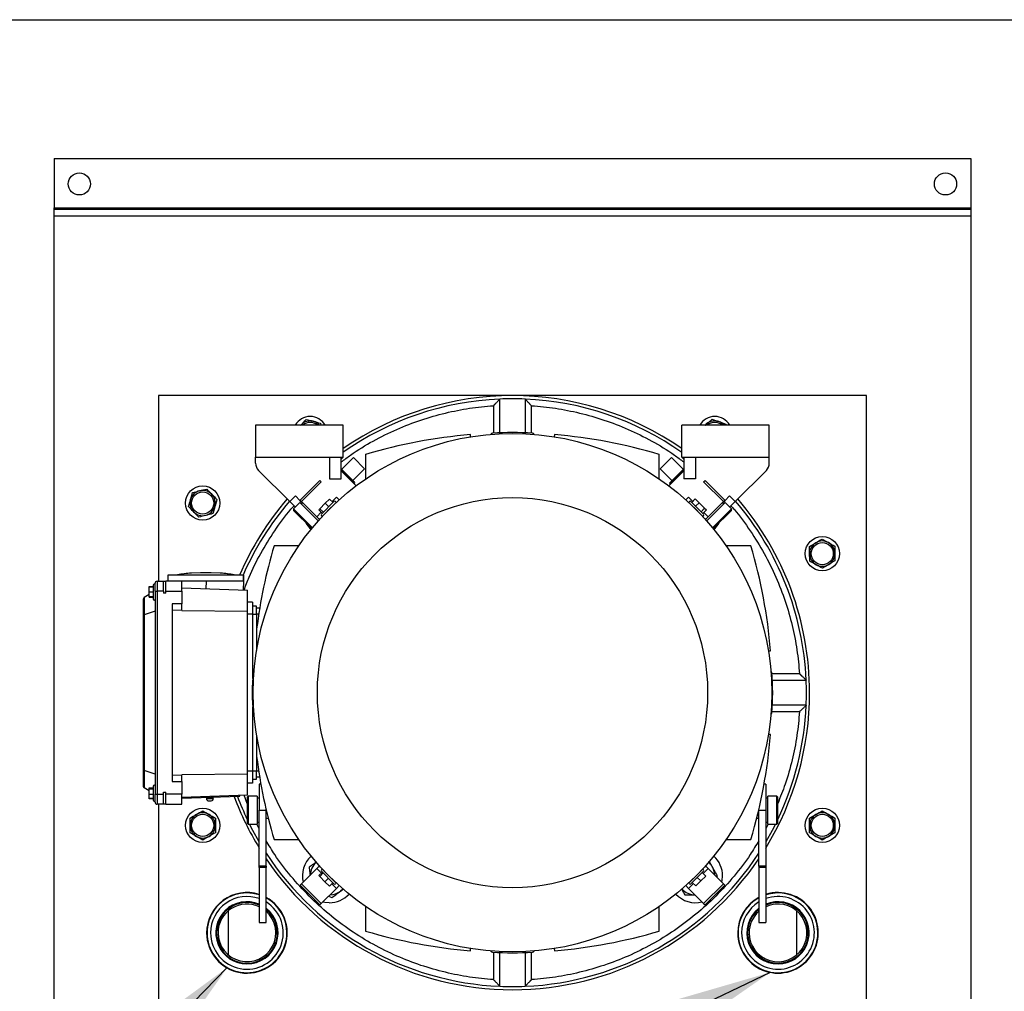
# Model space of a CAD drawing. Header units: inches. Extents: x 4 to 172, y 4 to 132.
# Tile 15 of 38: x 33 to 53, y 113 to 132. Entities that reach past the tile are written whole.
import ezdxf

# ---------------------------------------------------------------- set-up
doc = ezdxf.new("R2010")
doc.units = ezdxf.units.IN
doc.header["$LTSCALE"] = 16
doc.header["$MEASUREMENT"] = 0
doc.layers.add('TEXT', color=140, linetype='Continuous', lineweight=25)
doc.dimstyles.new('SLDDIMSTYLE2', dxfattribs={"dimtxt": 0.18, "dimasz": 2.08, "dimexe": 0, "dimexo": 0.0625, "dimgap": 0, "dimtad": 0, "dimtih": 1, "dimtoh": 1, "dimdec": 0, "dimrnd": 1e-09, "dimzin": 0, "dimdsep": 46, "dimtxsty": 'Standard', "dimsah": 1, "dimcen": 0.09, "dimadec": 0, "dimazin": 0, "dimtfac": 2.08, "dimtdec": 0, "dimtofl": 0, "dimtmove": 0, "dimatfit": 3, "dimfxl": 0, "dimfrac": 2, "dimtolj": 1, "dimtzin": 0, "dimarcsym": 0})

msp = doc.modelspace()

# ---------------------------------------------------------------- linework, layer by layer
for p, q in [((33.83, 129.252), (51.955, 129.252)), ((33.83, 129.252), (33.83, 128.282)), ((51.955, 129.252), (51.955, 128.282)), ((33.83, 128.282), (51.955, 128.282)), ((33.83, 128.252), (33.83, 128.282)), ((33.83, 128.252), (51.955, 128.252)), ((33.83, 128.118), (33.83, 128.252)), ((33.83, 128.118), (51.955, 128.118)), ((33.83, 104.012), (33.83, 128.118)), ((51.955, 128.282), (51.955, 128.252)), ((51.955, 128.252), (51.955, 128.118)), ((51.955, 128.118), (51.955, 104.012)), ((35.893, 124.565), (35.893, 120.894)), ((49.893, 124.565), (35.893, 124.565)), ((42.643, 123.829), (42.643, 124.497)), ((43.143, 124.497), (43.143, 123.829)), ((49.893, 110.464), (49.893, 124.565)), ((42.518, 124.365), (42.518, 123.821)), ((43.268, 123.821), (43.268, 124.365)), ((39.095, 124.021), (39.106, 123.98)), ((39.547, 123.98), (37.815, 123.98)), ((37.815, 123.98), (37.815, 123.35)), ((38.705, 123.98), (38.714, 123.989)), ((38.706, 123.98), (38.714, 123.989)), ((39.547, 123.35), (39.547, 123.98)), ((47.971, 123.98), (46.239, 123.98)), ((46.239, 123.35), (46.239, 123.98)), ((46.702, 123.98), (46.73, 124.004)), ((47.112, 124.003), (47.116, 123.98)), ((47.971, 123.35), (47.971, 123.98)), ((42.066, 123.751), (42.064, 123.794)), ((43.722, 123.794), (43.72, 123.751)), ((37.815, 123.35), (39.547, 123.35)), ((37.815, 123.226), (37.815, 123.35)), ((39.272, 123.35), (39.272, 122.919)), ((39.508, 122.919), (39.508, 123.35)), ((39.547, 123.35), (39.508, 123.311)), ((39.747, 123.339), (39.516, 123.108)), ((39.97, 123.116), (39.747, 123.339)), ((39.989, 123.404), (39.989, 122.916)), ((45.796, 122.916), (45.796, 123.404)), ((46.039, 123.339), (45.816, 123.116)), ((46.27, 123.108), (46.039, 123.339)), ((46.239, 123.35), (47.971, 123.35)), ((46.278, 123.311), (46.239, 123.35)), ((46.278, 123.35), (46.278, 122.919)), ((46.514, 123.35), (46.514, 122.919)), ((47.971, 123.226), (47.971, 123.35)), ((37.873, 123.086), (38.489, 122.47)), ((39.508, 123.115), (39.508, 123.116)), ((39.648, 122.975), (39.508, 123.115)), ((39.508, 123.088), (39.637, 122.959)), ((39.508, 123.077), (39.803, 122.782)), ((39.739, 122.885), (39.97, 123.116)), ((45.816, 123.116), (46.047, 122.885)), ((46.278, 123.077), (45.983, 122.782)), ((46.095, 122.933), (46.245, 123.083)), ((46.102, 122.912), (46.268, 123.078)), ((46.245, 123.083), (46.278, 123.116)), ((46.268, 123.078), (46.278, 123.088)), ((46.268, 123.078), (46.274, 123.073)), ((47.297, 122.47), (47.913, 123.086)), ((39.085, 122.888), (38.689, 122.492)), ((39.112, 122.86), (38.723, 122.47)), ((39.112, 122.86), (39.085, 122.888)), ((39.272, 122.919), (39.508, 122.919)), ((39.631, 122.954), (39.637, 122.959)), ((39.637, 122.959), (39.768, 122.828)), ((39.767, 122.856), (39.648, 122.975)), ((46.006, 122.816), (46.102, 122.912)), ((46.008, 122.846), (46.095, 122.933)), ((46.008, 122.846), (46.008, 122.846)), ((46.107, 122.906), (46.102, 122.912)), ((46.514, 122.919), (46.278, 122.919)), ((46.673, 122.86), (46.701, 122.888)), ((47.063, 122.47), (46.673, 122.86)), ((46.701, 122.888), (47.097, 122.492)), ((39.768, 122.828), (39.763, 122.822)), ((46.011, 122.81), (46.006, 122.816)), ((46.011, 122.81), (46.006, 122.816)), ((46.006, 122.816), (46.006, 122.816)), ((38.489, 122.47), (38.6, 122.582)), ((38.489, 122.47), (38.6, 122.359)), ((38.689, 122.492), (38.6, 122.582)), ((38.689, 122.492), (38.739, 122.442)), ((38.723, 122.47), (38.695, 122.498)), ((39.023, 122.17), (38.723, 122.47)), ((39.364, 122.469), (39.114, 122.218)), ((39.191, 122.435), (39.276, 122.52)), ((39.276, 122.52), (39.346, 122.45)), ((39.413, 122.559), (39.325, 122.471)), ((39.467, 122.505), (39.413, 122.559)), ((46.319, 122.505), (46.373, 122.559)), ((46.458, 122.474), (46.373, 122.559)), ((46.672, 122.218), (46.421, 122.469)), ((46.507, 122.523), (46.437, 122.453)), ((46.507, 122.523), (46.584, 122.446)), ((46.762, 122.17), (47.063, 122.47)), ((47.046, 122.442), (47.097, 122.492)), ((47.063, 122.47), (47.091, 122.498)), ((47.097, 122.492), (47.186, 122.582)), ((47.186, 122.582), (47.297, 122.47)), ((47.186, 122.359), (47.297, 122.47)), ((38.689, 122.448), (38.564, 122.323)), ((38.564, 122.323), (38.564, 122.295)), ((38.564, 122.323), (38.936, 121.951)), ((38.564, 122.295), (38.923, 121.936)), ((38.689, 122.448), (39.051, 122.086)), ((38.745, 122.448), (38.717, 122.42)), ((39.063, 122.307), (39.085, 122.329)), ((39.133, 122.237), (39.063, 122.307)), ((39.085, 122.329), (39.191, 122.435)), ((39.085, 122.329), (39.154, 122.259)), ((39.142, 122.19), (39.392, 122.441)), ((39.191, 122.435), (39.261, 122.365)), ((39.337, 122.385), (39.336, 122.385)), ((46.394, 122.441), (46.644, 122.19)), ((46.449, 122.385), (46.449, 122.385)), ((46.584, 122.446), (46.514, 122.376)), ((46.584, 122.446), (46.693, 122.336)), ((46.693, 122.336), (46.624, 122.266)), ((46.726, 122.304), (46.656, 122.234)), ((46.693, 122.336), (46.726, 122.304)), ((46.735, 122.086), (47.097, 122.448)), ((46.85, 121.951), (47.222, 122.323)), ((46.863, 121.936), (47.222, 122.295)), ((47.069, 122.42), (47.041, 122.448)), ((47.222, 122.323), (47.097, 122.448)), ((47.222, 122.295), (47.222, 122.323)), ((39.112, 122.258), (39.023, 122.17)), ((39.077, 122.116), (39.023, 122.17)), ((39.197, 122.246), (39.198, 122.245)), ((46.588, 122.245), (46.588, 122.246)), ((46.762, 122.17), (46.677, 122.255)), ((46.709, 122.116), (46.762, 122.17)), ((38.666, 121.593), (38.179, 121.593)), ((47.607, 121.593), (47.12, 121.593)), ((36.081, 121.013), (36.081, 120.894)), ((37.577, 121.013), (36.081, 121.013)), ((36.504, 121.053), (36.506, 121.053)), ((36.722, 121.059), (36.544, 121.056)), ((36.937, 121.063), (36.722, 121.063)), ((37.115, 121.056), (36.936, 121.059)), ((37.159, 121.053), (37.159, 121.053)), ((37.577, 120.894), (37.577, 121.013)), ((37.583, 121.013), (37.577, 121.013)), ((37.583, 120.894), (37.583, 121.013)), ((35.708, 120.787), (35.787, 120.787)), ((35.708, 120.78), (35.708, 120.787)), ((35.708, 120.685), (35.708, 120.78)), ((35.708, 120.78), (35.787, 120.78)), ((35.787, 120.816), (35.787, 120.54)), ((35.826, 120.698), (35.826, 120.855)), ((35.865, 120.894), (35.865, 120.698)), ((35.865, 120.894), (35.995, 120.894)), ((35.995, 120.698), (35.995, 120.894)), ((35.995, 120.894), (36.042, 120.894)), ((36.357, 120.894), (36.042, 120.894)), ((36.042, 120.698), (36.042, 120.894)), ((36.357, 120.698), (36.357, 120.894)), ((36.829, 120.894), (36.357, 120.894)), ((36.357, 120.763), (37.657, 120.717)), ((36.834, 120.894), (36.829, 120.894)), ((36.834, 120.894), (36.829, 120.746)), ((37.583, 120.894), (36.834, 120.894)), ((37.577, 120.72), (37.583, 120.894)), ((37.657, 120.3), (37.657, 120.717)), ((35.59, 120.537), (35.59, 120.217)), ((35.608, 120.57), (35.608, 120.231)), ((35.708, 120.629), (35.609, 120.571)), ((35.708, 120.685), (35.787, 120.685)), ((35.708, 120.583), (35.708, 120.685)), ((35.787, 120.583), (35.708, 120.583)), ((35.708, 120.576), (35.708, 120.583)), ((35.708, 120.576), (35.787, 120.576)), ((35.826, 120.698), (35.826, 116.682)), ((35.826, 120.698), (35.865, 120.698)), ((35.865, 120.698), (35.865, 116.682)), ((35.995, 120.698), (35.865, 120.698)), ((35.995, 120.698), (35.995, 120.658)), ((36.042, 120.658), (35.995, 120.658)), ((36.042, 120.658), (36.042, 120.698)), ((36.042, 120.698), (36.357, 120.698)), ((36.357, 120.698), (36.357, 120.444)), ((36.357, 120.444), (36.161, 120.444)), ((36.161, 120.444), (36.161, 116.936)), ((36.357, 120.312), (36.161, 120.319)), ((36.357, 120.312), (36.357, 120.444)), ((36.357, 120.316), (37.657, 120.3)), ((37.755, 120.481), (37.657, 120.481)), ((37.755, 120.481), (37.755, 120.245)), ((37.834, 120.402), (37.755, 120.402)), ((37.834, 120.245), (37.834, 120.402)), ((37.894, 120.363), (37.834, 120.363)), ((35.59, 120.217), (35.59, 117.162)), ((35.826, 120.304), (35.609, 120.232)), ((35.609, 120.232), (35.609, 117.148)), ((37.657, 117.08), (37.657, 120.3)), ((37.755, 120.245), (37.657, 120.245)), ((37.755, 120.245), (37.755, 118.968)), ((37.755, 120.245), (37.834, 120.245)), ((37.834, 120.245), (37.834, 119.527)), ((37.875, 120.245), (37.834, 120.245)), ((47.954, 119.516), (47.997, 119.519)), ((48.568, 119.065), (48.025, 119.065)), ((48.032, 118.94), (48.7, 118.94)), ((37.755, 118.411), (37.755, 117.135)), ((48.7, 118.44), (48.032, 118.44)), ((48.025, 118.315), (48.568, 118.315)), ((37.834, 117.852), (37.834, 117.135)), ((47.997, 117.861), (47.954, 117.863)), ((35.59, 117.162), (35.59, 116.842)), ((35.608, 117.148), (35.608, 116.809)), ((35.826, 117.076), (35.609, 117.148)), ((36.161, 117.061), (36.357, 117.068)), ((37.657, 117.08), (36.357, 117.063)), ((36.357, 116.936), (36.357, 117.068)), ((37.755, 117.135), (37.657, 117.135)), ((37.657, 116.662), (37.657, 117.08)), ((37.755, 117.135), (37.755, 116.898)), ((37.834, 117.135), (37.755, 117.135)), ((37.834, 116.977), (37.834, 117.135)), ((37.875, 117.135), (37.834, 117.135)), ((37.894, 117.016), (37.834, 117.016)), ((35.787, 116.839), (35.787, 116.564)), ((36.161, 116.936), (36.357, 116.936)), ((36.357, 116.936), (36.357, 116.682)), ((37.755, 116.898), (37.657, 116.898)), ((37.755, 116.977), (37.834, 116.977)), ((37.918, 116.879), (37.885, 116.879)), ((37.885, 116.879), (37.885, 116.366)), ((47.901, 116.879), (47.868, 116.879)), ((47.901, 116.879), (47.901, 116.366)), ((35.708, 116.751), (35.609, 116.808)), ((35.708, 116.808), (35.787, 116.808)), ((35.708, 116.788), (35.708, 116.808)), ((35.708, 116.681), (35.708, 116.788)), ((35.708, 116.788), (35.787, 116.788)), ((35.708, 116.681), (35.787, 116.681)), ((35.708, 116.595), (35.708, 116.681)), ((35.826, 116.682), (35.865, 116.682)), ((35.826, 116.524), (35.826, 116.682)), ((35.865, 116.682), (35.995, 116.682)), ((35.865, 116.682), (35.865, 116.485)), ((35.995, 116.682), (35.995, 116.721)), ((35.995, 116.721), (36.042, 116.721)), ((35.995, 116.485), (35.995, 116.682)), ((36.042, 116.682), (36.042, 116.721)), ((36.357, 116.682), (36.042, 116.682)), ((36.042, 116.485), (36.042, 116.682)), ((36.357, 116.485), (36.357, 116.682)), ((37.657, 116.662), (36.357, 116.617)), ((37.499, 116.637), (36.357, 116.597)), ((37.499, 116.637), (37.498, 116.657)), ((37.649, 116.498), (37.586, 116.66)), ((37.668, 116.642), (37.649, 116.623)), ((37.649, 116.623), (37.649, 116.111)), ((37.846, 116.642), (37.668, 116.642)), ((37.668, 116.642), (37.668, 116.091)), ((37.846, 116.642), (37.846, 116.091)), ((48.117, 116.642), (47.94, 116.642)), ((47.94, 116.091), (47.94, 116.642)), ((48.137, 116.623), (48.117, 116.642)), ((48.117, 116.091), (48.117, 116.642)), ((48.137, 116.111), (48.137, 116.623)), ((35.708, 116.588), (35.708, 116.595)), ((35.787, 116.595), (35.708, 116.595)), ((35.787, 116.588), (35.708, 116.588)), ((35.995, 116.485), (35.865, 116.485)), ((35.893, 116.485), (35.893, 107.565)), ((36.042, 116.485), (35.995, 116.485)), ((36.042, 116.485), (36.357, 116.485)), ((36.841, 116.594), (36.912, 116.597)), ((36.888, 116.55), (36.934, 116.552)), ((36.912, 116.597), (36.978, 116.599)), ((37.885, 116.603), (37.846, 116.603)), ((47.94, 116.603), (47.901, 116.603)), ((37.885, 116.366), (38.023, 116.366)), ((37.885, 115.256), (37.885, 116.366)), ((38.023, 116.366), (38.023, 116.373)), ((38.023, 115.256), (38.023, 116.366)), ((47.763, 116.373), (47.763, 116.366)), ((47.763, 116.366), (47.901, 116.366)), ((47.763, 115.257), (47.763, 116.366)), ((47.901, 116.366), (47.901, 115.257)), ((37.649, 116.111), (37.668, 116.091)), ((37.668, 116.091), (37.846, 116.091)), ((37.885, 115.999), (37.839, 116.091)), ((37.846, 116.131), (37.885, 116.131)), ((38.023, 116.209), (38.063, 116.209)), ((47.724, 116.209), (47.763, 116.209)), ((47.901, 116.131), (47.94, 116.131)), ((47.946, 116.091), (47.901, 115.999)), ((47.94, 116.091), (48.117, 116.091)), ((48.117, 116.091), (48.137, 116.111)), ((38.179, 115.786), (38.666, 115.786)), ((47.12, 115.786), (47.607, 115.786)), ((38.023, 115.256), (37.885, 115.256)), ((37.885, 115.232), (37.885, 115.256)), ((38.023, 115.256), (38.023, 115.232)), ((39.077, 115.264), (39.023, 115.21)), ((46.709, 115.264), (46.762, 115.21)), ((47.901, 115.257), (47.763, 115.257)), ((47.763, 115.257), (47.763, 115.232)), ((47.901, 115.257), (47.901, 115.232)), ((38.023, 115.232), (37.885, 115.232)), ((37.885, 115.232), (37.885, 114.142)), ((38.023, 114.142), (38.023, 115.232)), ((39.023, 115.21), (38.723, 114.909)), ((39.023, 115.21), (39.114, 115.119)), ((39.065, 115.071), (39.135, 115.14)), ((39.081, 115.055), (39.065, 115.071)), ((39.081, 115.055), (39.15, 115.125)), ((39.114, 115.161), (39.364, 114.911)), ((39.392, 114.938), (39.142, 115.189)), ((39.198, 115.134), (39.197, 115.133)), ((46.644, 115.189), (46.394, 114.938)), ((46.421, 114.911), (46.672, 115.161)), ((46.588, 115.133), (46.588, 115.134)), ((46.714, 115.064), (46.616, 114.966)), ((46.714, 115.064), (46.644, 115.133)), ((46.665, 115.112), (46.762, 115.21)), ((46.762, 115.21), (47.063, 114.909)), ((46.934, 115.038), (46.95, 115.066)), ((47.901, 115.232), (47.763, 115.232)), ((47.763, 115.232), (47.763, 114.142)), ((47.901, 115.232), (47.901, 114.142)), ((38.723, 114.909), (38.695, 114.881)), ((38.695, 114.881), (39.085, 114.492)), ((38.723, 114.909), (39.112, 114.519)), ((39.185, 114.951), (39.081, 115.055)), ((39.185, 114.951), (39.255, 115.02)), ((39.274, 114.862), (39.185, 114.951)), ((39.274, 114.862), (39.343, 114.932)), ((39.322, 114.911), (39.413, 114.82)), ((39.336, 114.994), (39.337, 114.995)), ((39.467, 114.874), (39.413, 114.82)), ((46.319, 114.874), (46.373, 114.82)), ((46.373, 114.82), (46.47, 114.918)), ((46.449, 114.995), (46.449, 114.994)), ((46.519, 114.869), (46.449, 114.938)), ((46.616, 114.966), (46.519, 114.869)), ((46.547, 115.036), (46.616, 114.966)), ((46.673, 114.519), (47.063, 114.909)), ((46.701, 114.492), (47.091, 114.881)), ((47.063, 114.909), (47.091, 114.881)), ((39.413, 114.82), (39.112, 114.519)), ((39.494, 114.766), (39.551, 114.809)), ((46.373, 114.82), (46.673, 114.519)), ((37.273, 114.646), (37.273, 114.637)), ((39.112, 114.519), (39.085, 114.492)), ((39.256, 114.663), (39.321, 114.636)), ((46.673, 114.519), (46.701, 114.492)), ((48.513, 114.637), (48.513, 114.646)), ((37.273, 114.374), (37.273, 113.505)), ((39.989, 114.463), (39.989, 113.976)), ((45.796, 113.976), (45.796, 114.463)), ((48.513, 113.505), (48.513, 114.374)), ((37.885, 114.142), (38.023, 114.142)), ((47.763, 114.142), (47.901, 114.142)), ((42.064, 113.586), (42.066, 113.629)), ((42.518, 113.558), (42.518, 113.015)), ((42.643, 112.883), (42.643, 113.55)), ((43.143, 113.55), (43.143, 112.883)), ((43.268, 113.015), (43.268, 113.558)), ((43.72, 113.629), (43.722, 113.586)), ((37.273, 113.243), (37.273, 113.234)), ((48.513, 113.234), (48.513, 113.243))]:
    msp.add_line(p, q)
at = {"flags": 128}
for points in [[(46.706, 123.98), (46.707, 123.982), (46.73, 124.004)], [(37.885, 115.739), (37.76, 115.962), (37.694, 116.091)], [(48.092, 116.091), (48.026, 115.962), (47.901, 115.739)], [(47.033, 114.94), (47.041, 114.978), (47.048, 115.066)], [(39.542, 114.808), (39.531, 114.798), (39.494, 114.766)], [(39.269, 114.535), (39.182, 114.542), (39.143, 114.55)]]:
    msp.add_lwpolyline(points, dxfattribs=at)
for centre, radius in [((34.33, 128.752), 0.219), ((51.455, 128.752), 0.219), ((42.893, 118.69), 5.128), ((36.768, 122.44), 0.338), ((36.768, 122.44), 0.219), ((42.893, 118.69), 3.858), ((49.018, 121.44), 0.338), ((49.018, 121.44), 0.219), ((36.768, 116.065), 0.338), ((36.768, 116.065), 0.219), ((49.018, 116.065), 0.338), ((49.018, 116.065), 0.219)]:
    msp.add_circle(centre, radius)
for centre, radius, start, end in [((42.893, 118.69), 5.875, 55.2856, 124.7144), ((42.893, 118.69), 5.813, 92.4651, 125.1423), ((42.893, 118.69), 5.812, 87.5349, 92.4651), ((42.893, 118.69), 5.812, 54.8577, 87.5349), ((38.893, 123.815), 0.338, 29.3453, 150.6547), ((38.893, 123.815), 0.25, 75.6442, 135.6442), ((38.893, 123.815), 0.219, 49.2206, 130.7794), ((38.893, 123.815), 0.25, 41.4966, 75.6442), ((46.893, 123.815), 0.338, 29.3453, 150.6547), ((46.893, 123.815), 0.25, 70.6264, 130.6264), ((46.893, 123.815), 0.219, 49.2206, 130.7794), ((46.893, 123.815), 0.25, 41.4966, 70.6264), ((42.499, 123.78), 0.0394, 94.4222, 150.6517), ((42.893, 118.69), 5.145, 85.5778, 94.4222), ((43.287, 123.78), 0.0394, 29.3483, 85.5778), ((42.893, 113.67), 10.157, 94.6807, 106.6098), ((42.893, 113.67), 10.157, 73.3902, 85.3193), ((38.012, 123.226), 0.197, 180, 225), ((47.774, 123.226), 0.197, 315, 0), ((36.768, 122.44), 0.25, 104.0569, 164.0569), ((36.768, 122.44), 0.25, 44.0569, 104.0569), ((36.768, 122.44), 0.25, 164.0569, 224.0569), ((36.768, 122.44), 0.25, 344.0569, 44.0569), ((42.893, 118.69), 5.875, 139.3044, 156.7106), ((42.893, 118.69), 5.812, 139.3507, 156.4451), ((39.378, 122.455), 0.0197, 315, 135), ((46.408, 122.455), 0.0197, 45, 225), ((42.893, 118.69), 5.812, 2.4651, 40.6493), ((42.893, 118.69), 5.875, 0, 40.6956), ((36.768, 122.44), 0.25, 224.0569, 284.0569), ((36.768, 122.44), 0.25, 284.0569, 344.0569), ((39.128, 122.204), 0.0197, 135, 315), ((46.658, 122.204), 0.0197, 225, 45), ((39.269, 122.314), 0.531, 209.5498, 227.6504), ((46.517, 122.314), 0.531, 312.3496, 330.4502), ((49.018, 121.44), 0.25, 60.9552, 120.9552), ((47.913, 118.69), 10.157, 163.3902, 172.8612), ((37.873, 118.69), 10.157, 4.6807, 16.6098), ((49.018, 121.44), 0.25, 120.9552, 180.9552), ((49.018, 121.44), 0.25, 0.9552, 60.9552), ((49.018, 121.44), 0.25, 180.9552, 240.9552), ((49.018, 121.44), 0.25, 300.9552, 0.9552), ((49.018, 121.44), 0.25, 240.9552, 300.9552), ((36.715, 118.779), 2.283, 95.2796, 102.0275), ((36.944, 118.779), 2.283, 77.9725, 84.7224), ((36.949, 118.779), 2.283, 77.9725, 84.7224), ((35.806, 120.816), 0.0197, 0, 180), ((35.865, 120.855), 0.0394, 90, 180), ((35.629, 120.537), 0.0394, 122.9505, 180), ((35.629, 120.537), 0.0394, 120.2564, 122.9505), ((35.806, 120.54), 0.0197, 180, 0), ((42.893, 118.69), 5.145, 175.5778, 184.4222), ((37.802, 119.083), 0.0394, 119.3483, 175.5778), ((47.984, 119.083), 0.0394, 4.4222, 60.6517), ((42.893, 118.69), 5.145, 355.5778, 4.4222), ((42.893, 118.69), 5.812, 357.5349, 2.4651), ((42.893, 118.69), 5.875, 328.4741, 0), ((42.893, 118.69), 5.813, 334.4501, 357.5349), ((37.802, 118.296), 0.0394, 184.4222, 240.6517), ((47.984, 118.296), 0.0394, 299.3483, 355.5778), ((37.873, 118.69), 10.157, 343.3902, 355.3193), ((47.913, 118.69), 10.157, 187.1388, 196.6098), ((35.629, 116.842), 0.0394, 180, 237.0495), ((35.629, 116.842), 0.0394, 237.0495, 239.7436), ((35.806, 116.839), 0.0197, 0, 180), ((36.86, 116.595), 0.0197, 92, 182), ((36.959, 116.598), 0.0197, 2, 92), ((42.893, 118.69), 5.875, 200.4908, 211.5259), ((42.893, 118.69), 5.813, 200.6969, 205.5499), ((35.806, 116.564), 0.0197, 180, 0), ((35.865, 116.524), 0.0394, 180, 270), ((36.886, 116.596), 0.0457, 182, 272), ((36.933, 116.597), 0.0457, 272, 2), ((36.768, 116.065), 0.25, 120, 180), ((36.768, 116.065), 0.25, 60, 120), ((36.768, 116.065), 0.25, 0, 60), ((49.018, 116.065), 0.25, 120, 180), ((49.018, 116.065), 0.25, 60, 120), ((49.018, 116.065), 0.25, 0, 60), ((36.768, 116.065), 0.25, 180, 240), ((36.768, 116.065), 0.25, 300, 0), ((49.018, 116.065), 0.25, 180, 240), ((49.018, 116.065), 0.25, 300, 0), ((36.768, 116.065), 0.25, 240, 300), ((49.018, 116.065), 0.25, 240, 300), ((42.893, 118.69), 5.813, 213.0849, 267.5349), ((39.269, 115.066), 0.531, 132.3496, 193.7346), ((42.893, 118.69), 5.813, 272.4651, 326.9151), ((46.517, 115.066), 0.531, 0, 47.6504), ((42.893, 118.69), 5.875, 214.009, 325.991), ((39.269, 115.066), 0.375, 133.3549, 177.7005), ((46.517, 115.066), 0.375, 30, 46.6451), ((46.517, 115.066), 0.375, 2.2995, 30), ((39.128, 115.175), 0.0197, 45, 225), ((46.658, 115.175), 0.0197, 315, 135), ((39.378, 114.925), 0.0197, 225, 45), ((46.408, 114.925), 0.0197, 135, 315), ((37.643, 113.94), 0.797, 72.3119, 180), ((37.643, 113.94), 0.789, 72.1289, 0), ((39.269, 115.066), 0.531, 270, 317.6504), ((39.269, 115.066), 0.375, 272.2995, 306.8699), ((46.517, 115.066), 0.531, 222.3496, 283.7346), ((46.517, 115.066), 0.375, 223.3549, 267.7005), ((48.143, 113.94), 0.797, 180, 107.6881), ((48.143, 113.94), 0.789, 0, 107.8711), ((37.643, 113.94), 0.797, 180, 61.5267), ((37.643, 113.94), 0.719, 70.329, 180), ((37.643, 113.94), 0.719, 180, 58.1167), ((37.643, 113.94), 0.616, 66.8629, 270), ((37.643, 113.94), 0.6, 66.1802, 180), ((37.643, 113.94), 0.571, 64.8867, 180), ((37.643, 113.94), 0.789, 0, 61.2151), ((48.143, 113.94), 0.797, 118.4733, 180), ((48.143, 113.94), 0.789, 118.7849, 0), ((48.143, 113.94), 0.719, 180, 109.671), ((48.143, 113.94), 0.719, 121.8833, 180), ((48.143, 113.94), 0.6, 180, 113.8198), ((48.143, 113.94), 0.571, 180, 115.1133), ((48.143, 113.94), 0.616, 270, 113.1371), ((37.643, 113.94), 0.6, 180, 50.6762), ((37.643, 113.94), 0.571, 180, 48.2452), ((37.643, 113.94), 0.616, 270, 51.9351), ((48.143, 113.94), 0.616, 128.0649, 270), ((48.143, 113.94), 0.6, 129.3238, 180), ((48.143, 113.94), 0.571, 131.7548, 180), ((42.893, 123.709), 10.157, 253.3902, 265.3193), ((42.893, 123.709), 10.157, 274.6807, 286.6098), ((42.499, 113.599), 0.0394, 209.3483, 265.5778), ((42.893, 118.69), 5.145, 265.5778, 274.4222), ((43.287, 113.599), 0.0394, 274.4222, 330.6517), ((42.893, 118.69), 5.813, 267.5349, 272.4651)]:
    msp.add_arc(centre, radius, start, end)
for centre, major_axis, ratio, start_param, end_param in [((46.259, 123.069), (-0.0139, 0.0139), 0.662039, 4.712389, 6.283185), ((39.634, 122.962), (0.0139, 0.0139), 0.160222, 4.712389, 6.283185), ((39.753, 122.843), (-0.0149, 0.0149), 0.934198, 3.141593, 4.712389), ((46.022, 122.832), (0.016, 0.016), 0.869312, 1.570796, 3.141593), ((46.022, 122.832), (0.016, 0.016), 0.869239, 1.570796, 3.141593), ((46.108, 122.919), (-0.0139, 0.0139), 0.488297, 0, 1.570796), ((35.629, 120.217), (0.0394, 0), 0.414214, 2.145892, 3.141593), ((35.629, 120.284), (0.0331, 0.0516), 0.411777, 3.566776, 3.613798), ((35.629, 117.162), (0.0394, 0), 0.414214, 3.141593, 4.137293), ((35.629, 117.096), (-0.0331, 0.0516), 0.411777, 5.81098, 5.858002)]:
    msp.add_ellipse(centre, major_axis=major_axis, ratio=ratio, start_param=start_param, end_param=end_param)
for points, knots in [([(42.518, 124.365), (42.52, 124.367), (42.525, 124.372), (42.532, 124.38), (42.538, 124.387), (42.544, 124.393), (42.55, 124.399), (42.554, 124.404), (42.565, 124.415), (42.58, 124.43), (42.599, 124.451), (42.616, 124.468), (42.627, 124.481), (42.634, 124.488), (42.638, 124.492), (42.641, 124.495), (42.643, 124.496), (42.643, 124.497), (42.643, 124.497)], [0, 0, 0, 0, 0.043995, 0.085238, 0.123722, 0.159443, 0.192398, 0.222582, 0.249993, 0.383265, 0.4992, 0.632006, 0.74934, 0.802622, 0.853952, 0.903688, 0.952227, 1, 1, 1, 1]), ([(43.268, 124.365), (43.266, 124.367), (43.261, 124.372), (43.255, 124.378), (43.249, 124.384), (43.244, 124.39), (43.239, 124.395), (43.235, 124.4), (43.23, 124.405), (43.221, 124.415), (43.206, 124.43), (43.187, 124.451), (43.17, 124.468), (43.158, 124.481), (43.151, 124.488), (43.148, 124.492), (43.145, 124.495), (43.143, 124.496), (43.143, 124.497), (43.143, 124.497)], [0, 0, 0, 0, 0.039559, 0.076743, 0.111553, 0.143988, 0.17405, 0.201738, 0.227053, 0.249995, 0.383658, 0.499201, 0.632206, 0.749341, 0.802672, 0.854023, 0.903758, 0.952273, 1, 1, 1, 1]), ([(39.508, 123.253), (39.568, 123.299), (39.768, 123.453), (40.135, 123.671), (40.601, 123.904), (41.078, 124.088), (41.56, 124.226), (42.04, 124.322), (42.36, 124.351), (42.518, 124.365)], [0, 0, 0, 0, 0.070551, 0.232558, 0.392476, 0.549693, 0.703658, 0.853893, 1, 1, 1, 1]), ([(43.268, 124.365), (43.426, 124.351), (43.746, 124.322), (44.226, 124.226), (44.708, 124.088), (45.185, 123.904), (45.65, 123.671), (46.018, 123.453), (46.217, 123.299), (46.278, 123.253)], [0, 0, 0, 0, 0.146107, 0.296342, 0.450307, 0.607524, 0.767442, 0.929449, 1, 1, 1, 1]), ([(37.586, 120.72), (37.618, 120.806), (37.71, 121.054), (37.911, 121.448), (38.188, 121.895), (38.412, 122.209), (38.553, 122.362), (38.574, 122.385)], [0, 0, 0, 0, 0.141086, 0.408397, 0.679199, 0.952379, 1, 1, 1, 1]), ([(47.212, 122.385), (47.233, 122.362), (47.374, 122.209), (47.597, 121.895), (47.876, 121.449), (48.106, 120.982), (48.291, 120.505), (48.429, 120.023), (48.525, 119.543), (48.554, 119.223), (48.568, 119.065)], [0, 0, 0, 0, 0.025406, 0.171147, 0.315619, 0.458229, 0.59843, 0.735731, 0.869706, 1, 1, 1, 1]), ([(36.544, 121.056), (36.539, 121.056), (36.531, 121.055), (36.519, 121.054), (36.51, 121.053), (36.506, 121.053), (36.505, 121.053), (36.505, 121.053)], [0, 0, 0, 0, 0.230221, 0.46045, 0.690419, 0.919722, 1, 1, 1, 1]), ([(37.151, 121.053), (37.152, 121.053), (37.154, 121.053), (37.154, 121.053), (37.153, 121.053), (37.146, 121.054), (37.136, 121.054), (37.125, 121.055), (37.118, 121.056), (37.115, 121.056)], [0, 0, 0, 0, 0.062432, 0.176917, 0.352933, 0.52894, 0.705217, 0.882038, 1, 1, 1, 1]), ([(48.568, 119.065), (48.571, 119.062), (48.576, 119.058), (48.583, 119.051), (48.59, 119.044), (48.596, 119.038), (48.602, 119.033), (48.607, 119.028), (48.618, 119.018), (48.634, 119.003), (48.654, 118.984), (48.672, 118.967), (48.684, 118.955), (48.691, 118.948), (48.695, 118.944), (48.698, 118.942), (48.7, 118.94), (48.7, 118.94), (48.7, 118.94)], [0, 0, 0, 0, 0.043995, 0.085238, 0.123722, 0.159443, 0.192398, 0.222582, 0.249993, 0.383265, 0.4992, 0.632006, 0.74934, 0.802622, 0.853952, 0.903688, 0.952227, 1, 1, 1, 1]), ([(48.7, 118.44), (48.7, 118.44), (48.7, 118.44), (48.699, 118.439), (48.699, 118.439), (48.698, 118.438), (48.696, 118.436), (48.695, 118.435), (48.693, 118.433), (48.691, 118.431), (48.689, 118.429), (48.683, 118.423), (48.672, 118.413), (48.654, 118.396), (48.634, 118.376), (48.616, 118.36), (48.599, 118.344), (48.585, 118.33), (48.574, 118.32), (48.568, 118.315)], [0, 0, 0, 0, 0.023829, 0.047794, 0.071951, 0.096355, 0.121059, 0.146113, 0.171566, 0.197464, 0.223851, 0.250768, 0.368085, 0.50089, 0.616808, 0.750078, 0.818331, 0.901657, 1, 1, 1, 1]), ([(48.568, 118.315), (48.554, 118.157), (48.525, 117.836), (48.428, 117.357), (48.303, 116.906), (48.189, 116.624), (48.137, 116.498)], [0, 0, 0, 0, 0.253416, 0.513993, 0.781039, 1, 1, 1, 1]), ([(36.958, 116.618), (36.958, 116.618), (36.958, 116.618), (36.955, 116.618), (36.948, 116.618), (36.943, 116.618), (36.939, 116.617), (36.933, 116.617), (36.928, 116.617), (36.924, 116.617)], [0, 0, 0, 0, 0.027158, 0.395814, 0.562173, 0.644859, 0.727529, 0.796064, 1, 1, 1, 1]), ([(42.518, 113.015), (42.36, 113.029), (42.04, 113.058), (41.56, 113.154), (41.078, 113.291), (40.601, 113.476), (40.134, 113.707), (39.685, 113.983), (39.26, 114.303), (38.865, 114.662), (38.507, 115.058), (38.224, 115.426), (38.078, 115.671), (38.023, 115.763)], [0, 0, 0, 0, 0.086767, 0.175986, 0.26742, 0.360785, 0.455754, 0.551964, 0.649018, 0.7465, 0.843983, 0.941037, 1, 1, 1, 1]), ([(47.763, 115.763), (47.708, 115.671), (47.562, 115.426), (47.279, 115.058), (46.921, 114.662), (46.525, 114.303), (46.1, 113.983), (45.651, 113.707), (45.185, 113.476), (44.708, 113.291), (44.226, 113.154), (43.746, 113.058), (43.426, 113.029), (43.268, 113.015)], [0, 0, 0, 0, 0.058963, 0.156017, 0.2535, 0.350982, 0.448036, 0.544246, 0.639215, 0.73258, 0.824014, 0.913233, 1, 1, 1, 1]), ([(39.01, 115.341), (38.993, 115.327), (38.945, 115.292), (38.899, 115.257), (38.871, 115.236)], [0, 0, 0, 0, 0.374024, 1, 1, 1, 1]), ([(46.842, 115.253), (46.823, 115.285), (46.803, 115.32), (46.784, 115.354), (46.782, 115.357)], [0, 0, 0, 0, 0.901427, 1, 1, 1, 1]), ([(46.95, 115.066), (46.932, 115.096), (46.914, 115.127), (46.878, 115.19), (46.86, 115.221), (46.842, 115.253)], [0, 0, 0, 0, 0.5, 0.5, 1, 1, 1, 1]), ([(38.871, 115.236), (38.875, 115.201), (38.881, 115.149), (38.888, 115.095), (38.89, 115.077)], [0, 0, 0, 0, 0.665787, 1, 1, 1, 1]), ([(39.321, 114.636), (39.349, 114.657), (39.378, 114.678), (39.435, 114.722), (39.464, 114.744), (39.494, 114.766)], [0, 0, 0, 0, 0.5, 0.5, 1, 1, 1, 1]), ([(46.235, 114.805), (46.238, 114.798), (46.261, 114.759), (46.282, 114.722), (46.3, 114.691)], [0, 0, 0, 0, 0.173833, 1, 1, 1, 1]), ([(46.3, 114.691), (46.335, 114.691), (46.402, 114.691), (46.47, 114.691), (46.502, 114.691)], [0, 0, 0, 0, 0.531243, 1, 1, 1, 1]), ([(42.643, 112.883), (42.643, 112.883), (42.643, 112.883), (42.642, 112.883), (42.642, 112.884), (42.641, 112.885), (42.64, 112.886), (42.638, 112.888), (42.636, 112.889), (42.634, 112.892), (42.632, 112.894), (42.626, 112.9), (42.616, 112.911), (42.599, 112.929), (42.58, 112.949), (42.563, 112.967), (42.547, 112.983), (42.533, 112.998), (42.523, 113.009), (42.518, 113.015)], [0, 0, 0, 0, 0.023829, 0.047794, 0.071951, 0.096355, 0.121059, 0.146113, 0.171566, 0.197464, 0.223851, 0.250768, 0.368086, 0.50089, 0.616809, 0.750079, 0.818332, 0.901657, 1, 1, 1, 1]), ([(43.268, 113.015), (43.265, 113.012), (43.261, 113.007), (43.254, 113), (43.248, 112.993), (43.242, 112.987), (43.236, 112.981), (43.231, 112.976), (43.221, 112.965), (43.206, 112.949), (43.187, 112.929), (43.17, 112.911), (43.158, 112.899), (43.151, 112.892), (43.148, 112.888), (43.145, 112.885), (43.143, 112.883), (43.143, 112.883), (43.143, 112.883)], [0, 0, 0, 0, 0.0439954, 0.0852379, 0.1237224, 0.1594441, 0.1923988, 0.2225832, 0.2499944, 0.3832659, 0.4992004, 0.6320063, 0.7493402, 0.8026226, 0.8539523, 0.9036881, 0.9522275, 1, 1, 1, 1])]:
    msp.add_open_spline(points, degree=3, knots=knots)
for points in [[(38.714, 123.989), (38.749, 124.025), (38.782, 124.059), (38.815, 124.093)], [(38.815, 124.093), (38.861, 124.081), (38.907, 124.069), (38.955, 124.057)], [(38.955, 124.057), (39.003, 124.045), (39.049, 124.033), (39.095, 124.021)], [(46.73, 124.004), (46.767, 124.037), (46.804, 124.068), (46.84, 124.098)], [(46.84, 124.098), (46.884, 124.083), (46.929, 124.067), (46.976, 124.051)], [(46.976, 124.051), (47.022, 124.034), (47.067, 124.018), (47.112, 124.003)], [(36.567, 122.647), (36.613, 122.659), (36.659, 122.67), (36.707, 122.682)], [(36.707, 122.682), (36.755, 122.694), (36.801, 122.706), (36.847, 122.717)], [(36.847, 122.717), (36.88, 122.683), (36.913, 122.649), (36.948, 122.614)], [(36.488, 122.37), (36.501, 122.415), (36.514, 122.461), (36.527, 122.508)], [(36.527, 122.508), (36.541, 122.556), (36.554, 122.602), (36.567, 122.647)], [(36.948, 122.614), (36.982, 122.578), (37.015, 122.544), (37.048, 122.51)], [(37.048, 122.51), (37.035, 122.464), (37.022, 122.418), (37.008, 122.371)], [(36.588, 122.266), (36.554, 122.301), (36.521, 122.336), (36.488, 122.37)], [(36.689, 122.162), (36.656, 122.196), (36.622, 122.23), (36.588, 122.266)], [(37.008, 122.371), (36.995, 122.324), (36.982, 122.278), (36.969, 122.232)], [(36.829, 122.197), (36.781, 122.185), (36.734, 122.174), (36.689, 122.162)], [(36.969, 122.232), (36.923, 122.221), (36.876, 122.209), (36.829, 122.197)], [(48.889, 121.654), (48.932, 121.679), (48.973, 121.704), (49.013, 121.728)], [(49.013, 121.728), (49.054, 121.705), (49.096, 121.682), (49.139, 121.658)], [(48.765, 121.58), (48.806, 121.604), (48.847, 121.629), (48.889, 121.654)], [(48.768, 121.436), (48.767, 121.485), (48.766, 121.533), (48.765, 121.58)], [(49.139, 121.658), (49.182, 121.634), (49.224, 121.611), (49.265, 121.588)], [(49.265, 121.588), (49.266, 121.541), (49.267, 121.493), (49.268, 121.444)], [(48.77, 121.291), (48.77, 121.338), (48.769, 121.386), (48.768, 121.436)], [(48.896, 121.221), (48.853, 121.245), (48.812, 121.268), (48.77, 121.291)], [(49.27, 121.3), (49.23, 121.275), (49.189, 121.251), (49.146, 121.225)], [(49.268, 121.444), (49.269, 121.395), (49.269, 121.347), (49.27, 121.3)], [(49.023, 121.151), (48.981, 121.174), (48.94, 121.197), (48.896, 121.221)], [(49.146, 121.225), (49.104, 121.2), (49.063, 121.175), (49.023, 121.151)], [(36.518, 116.209), (36.559, 116.233), (36.6, 116.257), (36.643, 116.281)], [(36.643, 116.281), (36.686, 116.306), (36.727, 116.33), (36.768, 116.353)], [(36.768, 116.353), (36.809, 116.33), (36.85, 116.306), (36.893, 116.281)], [(36.893, 116.281), (36.936, 116.257), (36.977, 116.233), (37.018, 116.209)], [(48.768, 116.209), (48.809, 116.233), (48.85, 116.257), (48.893, 116.281)], [(48.893, 116.281), (48.936, 116.306), (48.977, 116.33), (49.018, 116.353)], [(49.018, 116.353), (49.059, 116.33), (49.1, 116.306), (49.143, 116.281)], [(49.143, 116.281), (49.186, 116.257), (49.227, 116.233), (49.268, 116.209)], [(36.518, 116.065), (36.518, 116.114), (36.518, 116.162), (36.518, 116.209)], [(36.518, 115.92), (36.518, 115.968), (36.518, 116.015), (36.518, 116.065)], [(37.018, 116.209), (37.018, 116.162), (37.018, 116.114), (37.018, 116.065)], [(37.018, 116.065), (37.018, 116.015), (37.018, 115.968), (37.018, 115.92)], [(48.768, 116.065), (48.768, 116.114), (48.768, 116.162), (48.768, 116.209)], [(48.768, 115.92), (48.768, 115.968), (48.768, 116.015), (48.768, 116.065)], [(49.268, 116.209), (49.268, 116.162), (49.268, 116.114), (49.268, 116.065)], [(49.268, 116.065), (49.268, 116.015), (49.268, 115.968), (49.268, 115.92)], [(36.643, 115.848), (36.6, 115.873), (36.559, 115.897), (36.518, 115.92)], [(36.768, 115.776), (36.727, 115.8), (36.686, 115.824), (36.643, 115.848)], [(36.893, 115.848), (36.85, 115.824), (36.809, 115.8), (36.768, 115.776)], [(37.018, 115.92), (36.977, 115.897), (36.936, 115.873), (36.893, 115.848)], [(48.893, 115.848), (48.85, 115.873), (48.809, 115.897), (48.768, 115.92)], [(49.018, 115.776), (48.977, 115.8), (48.936, 115.824), (48.893, 115.848)], [(49.143, 115.848), (49.1, 115.824), (49.059, 115.8), (49.018, 115.776)], [(49.268, 115.92), (49.227, 115.897), (49.186, 115.873), (49.143, 115.848)]]:
    msp.add_open_spline(points, degree=3)
at = {"layer": 'TEXT'}
msp.add_line((4, 132), (172, 132), dxfattribs=at)

# ---------------------------------------------------------------- leaders
for points in [[(37.254, 113.253), (27.645, 103.441), (23.645, 103.441)], [(47.99, 113.158), (27.645, 103.441), (23.645, 103.441)]]:
    msp.add_leader(points, dimstyle='SLDDIMSTYLE2', dxfattribs=at)

doc.saveas('drawing.dxf')
